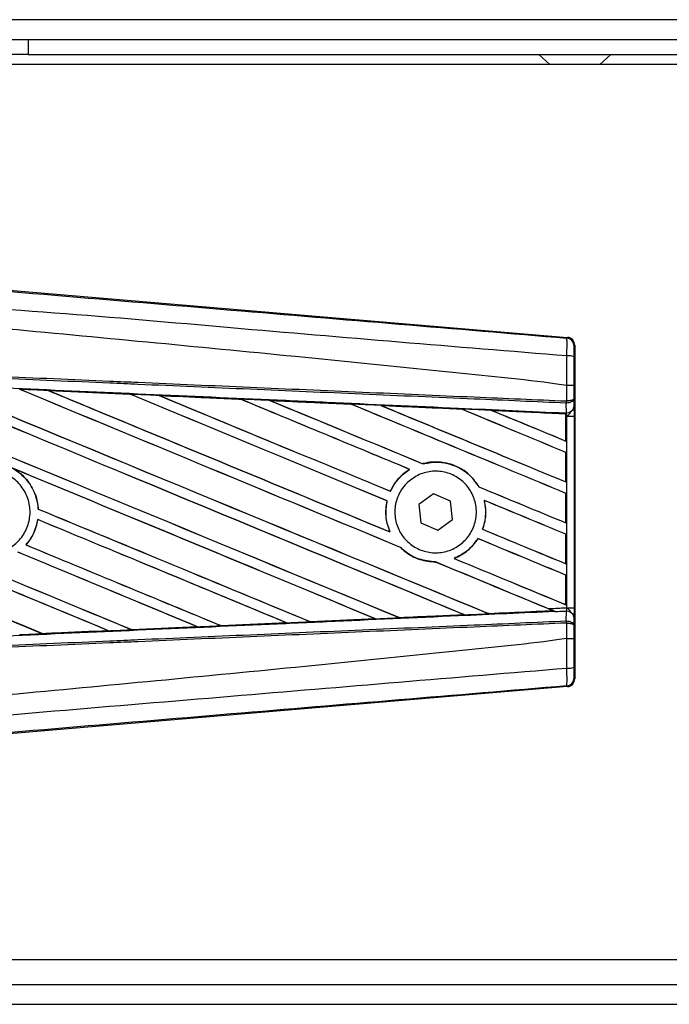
# Model space of a CAD drawing. Header units: millimetres. Extents: x 0 to 420, y 0 to 297.
# Tile 5 of 22: x 62.83 to 67.47, y 220.17 to 227.18. Entities that reach past the tile are written whole.
import ezdxf

# ---------------------------------------------------------------- set-up
doc = ezdxf.new("R2010")
doc.units = ezdxf.units.MM

msp = doc.modelspace()

# ---------------------------------------------------------------- linework, layer by layer
at = {"color": 7, "linetype": 'Continuous', "lineweight": 25}
for p, q in [((216.38975, 227.18436), (60.41313, 227.18436)), ((62.54009, 227.04257), (62.89458, 227.04257)), ((62.89458, 227.04257), (62.89458, 226.93622)), ((62.89458, 227.04257), (212.42421, 227.04257)), ((62.89458, 226.93622), (62.54009, 226.93622)), ((62.89458, 226.93622), (212.40394, 226.93622)), ((66.53797, 226.93622), (66.61675, 226.86532)), ((66.97124, 226.86532), (67.05002, 226.93622)), ((78.49224, 226.86532), (60.41313, 226.86532)), ((62.53632, 225.27431), (66.74173, 224.91971)), ((66.73619, 224.91462), (66.74173, 224.91971)), ((66.79368, 224.86319), (66.78814, 224.8581)), ((66.79368, 224.86319), (66.79368, 222.48659)), ((63.03894, 224.54056), (63.62124, 224.51472)), ((63.03922, 224.54046), (63.03894, 224.54056)), ((63.03922, 224.54046), (63.04169, 224.53976)), ((66.73636, 224.57559), (66.7364, 224.57559)), ((66.73636, 224.46631), (66.73636, 224.57559)), ((66.78732, 224.57546), (66.78732, 224.48098)), ((63.62124, 224.51472), (63.62157, 224.51456)), ((63.62229, 224.51395), (63.62157, 224.51456)), ((63.82895, 224.50532), (63.82844, 224.5055)), ((63.82895, 224.50532), (63.83137, 224.50463)), ((64.40952, 224.47936), (63.82895, 224.50532)), ((64.4089, 224.47965), (64.40952, 224.47936)), ((64.41023, 224.47876), (64.40952, 224.47936)), ((64.61944, 224.46995), (64.61855, 224.47029)), ((64.61944, 224.46995), (64.6218, 224.46928)), ((66.73412, 224.46631), (66.73636, 224.46631)), ((66.78732, 224.48098), (66.78783, 224.42317)), ((65.19839, 224.44339), (65.1977, 224.44397)), ((65.41071, 224.43437), (65.41299, 224.43372)), ((65.98677, 224.40782), (65.98611, 224.40838)), ((66.20274, 224.39857), (66.20494, 224.39795)), ((66.73029, 224.37462), (66.20274, 224.39857)), ((66.73283, 224.45124), (66.73641, 224.45131)), ((66.73343, 224.38297), (66.73283, 224.45124)), ((66.73004, 224.37412), (66.73029, 224.37462)), ((66.73004, 224.37412), (66.73004, 224.18093)), ((66.73035, 224.37575), (66.73029, 224.37462)), ((66.73035, 224.35788), (66.73035, 224.37575)), ((66.73035, 224.18046), (66.73035, 224.35788)), ((66.73711, 224.35759), (66.73035, 224.35788)), ((66.73042, 224.38087), (66.73044, 224.3831)), ((66.73044, 224.3831), (66.73343, 224.38297)), ((66.73711, 222.9922), (66.73711, 224.35759)), ((66.73711, 224.35759), (66.78807, 224.35759)), ((66.78807, 224.35759), (66.78807, 222.9922)), ((66.73004, 224.18093), (66.73035, 224.18046)), ((66.73035, 224.09948), (66.73004, 224.09927)), ((66.73004, 224.09927), (66.73004, 223.88932)), ((66.73035, 223.88885), (66.73035, 224.09948)), ((65.61537, 223.97874), (65.6164, 223.97865)), ((65.71034, 224.01884), (65.70989, 224.01936)), ((66.1104, 223.8538), (66.10971, 223.85375)), ((66.73004, 223.88932), (66.73035, 223.88885)), ((65.47834, 223.82314), (65.4779, 223.82366)), ((65.7869, 223.80507), (65.68142, 223.72741)), ((65.9069, 223.75255), (65.7869, 223.80507)), ((66.73035, 223.80787), (66.73004, 223.80766)), ((66.73004, 223.80766), (66.73004, 223.5977)), ((66.73035, 223.59724), (66.73035, 223.80787)), ((62.96744, 223.69565), (62.96682, 223.69557)), ((65.45426, 223.75399), (65.45491, 223.75405)), ((65.68142, 223.72741), (65.69593, 223.59723)), ((65.92141, 223.62237), (65.9069, 223.75255)), ((66.14808, 223.75798), (66.14888, 223.75731)), ((62.96333, 223.62106), (62.96387, 223.6205)), ((65.69593, 223.59723), (65.81593, 223.54471)), ((65.81593, 223.54471), (65.92141, 223.62237)), ((66.73004, 223.5977), (66.73035, 223.59724)), ((65.47565, 223.53264), (65.47465, 223.53339)), ((66.10306, 223.48505), (66.10347, 223.48454)), ((66.13647, 223.55141), (66.13579, 223.55136)), ((66.73035, 223.51626), (66.73004, 223.51605)), ((66.73004, 223.51605), (66.73004, 223.30609)), ((66.73035, 223.30563), (66.73035, 223.51626)), ((62.88001, 223.44022), (62.8792, 223.44022)), ((65.54989, 223.42269), (65.55081, 223.42264)), ((65.93377, 223.34359), (65.93253, 223.34376)), ((65.80066, 223.31895), (65.80135, 223.31833)), ((66.73004, 223.30609), (66.73035, 223.30563)), ((66.73035, 223.22465), (66.73004, 223.22444)), ((66.73004, 223.22444), (66.73004, 223.01448)), ((66.73035, 223.01402), (66.73035, 223.22465)), ((66.73004, 223.01448), (66.73035, 223.01402)), ((66.73711, 222.9922), (66.78807, 222.9922)), ((65.54352, 222.9214), (65.54298, 222.92192)), ((66.00371, 222.94273), (66.00549, 222.94228)), ((66.17941, 222.95015), (66.17889, 222.95066)), ((66.17941, 222.95015), (66.63876, 222.971)), ((66.63705, 222.97143), (66.63876, 222.971)), ((66.65722, 222.96349), (66.65264, 222.96538)), ((66.73283, 222.89854), (66.73343, 222.96682)), ((66.78783, 222.92661), (66.78732, 222.8688)), ((63.63514, 222.83582), (64.10328, 222.85672)), ((64.10378, 222.85654), (63.63541, 222.83569)), ((64.10136, 222.85721), (64.10328, 222.85672)), ((64.10328, 222.85672), (64.10378, 222.85654)), ((64.27139, 222.86424), (64.27082, 222.86478)), ((64.27184, 222.86402), (64.27139, 222.86424)), ((64.73852, 222.88485), (64.27184, 222.86402)), ((64.73586, 222.88561), (64.73775, 222.88514)), ((64.73775, 222.88514), (64.73852, 222.88485)), ((64.90752, 222.89276), (64.90696, 222.89329)), ((64.90824, 222.89243), (64.90752, 222.89276)), ((65.37299, 222.91321), (64.90824, 222.89243)), ((65.36998, 222.91412), (65.37182, 222.91366)), ((66.73283, 222.89854), (66.73641, 222.89847)), ((66.73636, 222.88347), (66.73412, 222.88347)), ((66.73636, 222.77419), (66.73636, 222.88347)), ((66.78732, 222.8688), (66.78732, 222.77432)), ((62.99878, 222.80753), (62.99818, 222.80809)), ((62.99878, 222.80753), (63.46842, 222.8284)), ((62.99893, 222.80745), (62.99878, 222.80753)), ((63.46646, 222.8289), (63.46842, 222.8284)), ((63.46842, 222.8284), (63.46873, 222.82829)), ((63.63514, 222.83582), (63.63456, 222.83638)), ((63.63541, 222.83569), (63.63514, 222.83582)), ((66.7364, 222.77419), (66.73636, 222.77419)), ((66.74173, 222.43007), (66.73619, 222.43516)), ((66.78814, 222.49168), (66.79368, 222.48659)), ((66.74173, 222.43007), (62.53632, 222.07547)), ((60.41313, 220.48446), (78.49224, 220.48446)), ((60.41313, 220.30721), (136.69988, 220.30721)), ((60.41313, 220.16542), (136.69988, 220.16542))]:
    msp.add_line(p, q, dxfattribs=at)
for centre, radius, start, end in [((66.73142, 224.8581), 0.05672, 0.004605, 85.17567), ((66.74816, 224.65592), 0.13186, 72.682423, 94.906811), ((66.57584, 224.47224), 0.15839, 352.381461, 357.856759), ((66.57943, 224.45824), 0.15713, 357.472223, 2.944029), ((66.73853, 224.43298), 0.05027, 264.186936, 348.746154), ((66.73853, 222.9168), 0.05027, 11.253846, 95.813064), ((66.57584, 222.87755), 0.15839, 2.143241, 7.618539), ((66.57943, 222.89154), 0.15713, 357.055971, 2.527777), ((66.74816, 222.69386), 0.13186, 265.093189, 287.317577), ((66.73142, 222.49169), 0.05672, 274.82433, 359.995395)]:
    msp.add_arc(centre, radius, start, end, dxfattribs=at)
for centre, major_axis, ratio, start_param, end_param in [((66.73696, 224.86319), (0.04176, 0.03839), 0.9999298, 5.5398822, 7.0264884), ((60.56122, 225.55763), (60.81632, -25.19287), 0.0080625, 4.73054, 4.7977625), ((60.56122, 225.55763), (60.78088, -25.17818), 0.0080625, 4.7305916, 4.797783), ((60.56122, 224.62525), (60.81632, -25.19287), 0.0080625, 1.4844685, 1.5497155), ((60.56122, 224.62525), (60.78088, -25.17818), 0.0080625, 1.4844738, 1.5496877), ((60.56122, 225.84924), (60.81632, -25.19287), 0.0080625, 4.7435023, 4.8082676), ((60.56122, 225.84924), (60.78088, -25.17818), 0.0080625, 4.7435622, 4.8082852), ((60.56122, 224.91687), (60.81632, -25.19287), 0.0080625, 1.4920007, 1.5367618), ((60.56122, 224.91687), (60.78088, -25.17818), 0.0080625, 1.491968, 1.5367252), ((60.56122, 226.14086), (60.81632, -25.19287), 0.0080625, 4.7564808, 4.7966243), ((60.56122, 226.14086), (60.78088, -25.17818), 0.0080625, 4.7565498, 4.7966551), ((60.56122, 223.58699), (60.7812, -2.65457), 0.0174384, 1.5211746, 1.5307369), ((60.56122, 225.20848), (60.81632, -25.19287), 0.0080625, 1.4935829, 1.5237995), ((60.56122, 225.20848), (60.78088, -25.17818), 0.0080625, 1.4935466, 1.5237528), ((60.56122, 226.43247), (60.81632, -25.19287), 0.0080625, 4.7694771, 4.7966686), ((60.56122, 226.43247), (60.78088, -25.17818), 0.0080625, 4.7695567, 4.7967086), ((60.56122, 223.58699), (60.7812, -2.65457), 0.0174384, 1.50819, 1.5177301), ((60.56122, 225.50009), (60.81632, -25.19287), 0.0080625, 1.4909186, 1.510827), ((60.56122, 225.50009), (60.78088, -25.17818), 0.0080625, 1.490887, 1.5107682), ((60.56122, 226.72408), (60.81632, -25.19287), 0.0080625, 4.7824925, 4.8004965), ((60.56122, 226.72408), (60.78088, -25.17818), 0.0080625, 4.7825851, 4.8005386), ((60.56122, 223.58699), (60.7812, -2.65457), 0.0174384, 1.495191, 1.5047017), ((60.56122, 225.7917), (60.81632, -25.19287), 0.0080625, 1.4725233, 1.4978432), ((60.56122, 225.7917), (60.78088, -25.17818), 0.0080625, 1.472469, 1.4977693), ((60.56122, 227.01569), (60.81632, -25.19287), 0.0080625, 4.7955283, 4.8173417), ((60.56122, 227.01569), (60.78088, -25.17818), 0.0080625, 4.7956373, 4.817396), ((60.56122, 223.58699), (60.7812, -2.65457), 0.0174384, 1.4821755, 1.4916495), ((60.56122, 226.08331), (60.81632, -25.19287), 0.0080625, 1.4725233, 1.4848473), ((60.56122, 226.08331), (60.78088, -25.17818), 0.0080625, 1.472469, 1.4847537), ((60.56122, 227.3073), (60.81632, -25.19287), 0.0080625, 4.8085854, 4.8173417), ((60.56122, 227.3073), (60.78088, -25.17818), 0.0080625, 4.8087157, 4.817396), ((60.56122, 223.58699), (60.7812, -2.65457), 0.0174384, 1.4698908, 1.478571), ((60.56122, 224.6828), (60.78088, -25.17818), 0.0080625, 4.7157288, 4.7663143), ((60.56122, 224.6828), (60.81632, -25.19287), 0.0080625, 4.7157288, 4.7662988), ((60.56122, 224.33364), (60.81632, -25.19287), 0.0080625, 1.4949342, 1.5376601), ((60.56122, 224.33364), (60.78088, -25.17818), 0.0080625, 1.4949375, 1.5375119), ((60.56122, 223.45881), (60.81632, -25.19287), 0.0080625, 1.5263102, 1.5671512), ((60.56122, 223.45881), (60.78088, -25.17818), 0.0080625, 1.5263198, 1.5671374), ((60.56122, 226.72408), (60.81632, -25.19287), 0.0080625, 4.8070888, 4.8173417), ((60.56122, 226.72408), (60.78088, -25.17818), 0.0080625, 4.8071536, 4.817396), ((60.56122, 225.26602), (60.81632, -25.19287), 0.0080625, 4.7552941, 4.7872672), ((60.56122, 225.26602), (60.78088, -25.17818), 0.0080625, 4.7553273, 4.7872878), ((60.56122, 225.50009), (60.81632, -25.19287), 0.0080625, 1.4725233, 1.4821426), ((60.56122, 225.50009), (60.78088, -25.17818), 0.0080625, 1.472469, 1.4820756), ((60.56122, 224.39118), (60.81632, -25.19287), 0.0080625, 4.7227138, 4.7558224), ((60.56122, 224.39118), (60.78088, -25.17818), 0.0080625, 4.7227276, 4.7558335), ((60.56122, 224.04203), (60.81632, -25.19287), 0.0080625, 1.5053953, 1.5346283), ((60.56122, 224.04203), (60.78088, -25.17818), 0.0080625, 1.505399, 1.5345964), ((60.56122, 225.20848), (60.81632, -25.19287), 0.0080625, 1.4725233, 1.482886), ((60.56122, 225.20848), (60.78088, -25.17818), 0.0080625, 1.472469, 1.4828257), ((60.56122, 226.43247), (60.81632, -25.19287), 0.0080625, 4.8075194, 4.8173417), ((60.56122, 226.43247), (60.78088, -25.17818), 0.0080625, 4.8075844, 4.817396), ((60.56122, 224.97441), (60.81632, -25.19287), 0.0080625, 4.7538521, 4.7767798), ((60.56122, 224.97441), (60.78088, -25.17818), 0.0080625, 4.7538879, 4.7767986), ((60.56122, 223.75042), (60.81632, -25.19287), 0.0080625, 1.5158534, 1.5369497), ((60.56122, 223.75042), (60.78088, -25.17818), 0.0080625, 1.5158593, 1.5369218), ((60.56122, 226.14086), (60.81632, -25.19287), 0.0080625, 4.8041637, 4.8173417), ((60.56122, 226.14086), (60.78088, -25.17818), 0.0080625, 4.8042359, 4.817396), ((60.56122, 224.91687), (60.81632, -25.19287), 0.0080625, 1.4746438, 1.4878779), ((60.56122, 224.91687), (60.78088, -25.17818), 0.0080625, 1.4740067, 1.4878161), ((60.56122, 223.76279), (60.7812, 2.65457), 0.0174384, 4.7936815, 4.8012897), ((60.56122, 223.76279), (60.7812, 2.65457), 0.0174384, 4.8041838, 4.8117568), ((60.56122, 224.91687), (60.81632, -25.19287), 0.0080625, 1.4739962, 1.4746438), ((60.56122, 223.76279), (60.7812, 2.65457), 0.0174384, 4.7622128, 4.7699042), ((60.56122, 223.76279), (60.7812, 2.65457), 0.0174384, 4.7726972, 4.7803646), ((60.56122, 223.76279), (60.7812, 2.65457), 0.0174384, 4.7831864, 4.790826), ((60.56122, 223.76279), (60.7812, 2.65457), 0.0174384, 4.7517321, 4.7594438), ((66.73696, 222.48659), (0.04176, -0.03839), 0.9999298, 5.5398822, 7.0264884)]:
    msp.add_ellipse(centre, major_axis=major_axis, ratio=ratio, start_param=start_param, end_param=end_param, dxfattribs=at)
for points, knots in [([(60.57284, 225.43155), (60.99186, 225.39624), (61.82992, 225.32562), (63.08662, 225.22002), (64.72365, 225.08271), (65.9387, 224.98122), (66.73619, 224.91462)], [0, 0, 0, 0, 0.2036202, 0.4072406, 0.6109477, 1, 1, 1, 1]), ([(66.73688, 224.7873), (65.9385, 224.85255), (64.72166, 224.952), (63.08199, 225.10001), (61.82188, 225.1728), (60.98313, 225.32636), (60.56225, 225.30518), (60.56225, 225.30518)], [0, 0, 0, 0, 0.3887669, 0.5925279, 0.7962893, 0.9999993, 1, 1, 1, 1]), ([(66.73636, 224.57559), (66.71254, 224.57942), (66.56555, 224.60301), (65.92066, 224.66866), (64.59564, 224.80548), (62.68394, 224.98553), (61.26908, 225.11639), (60.56122, 225.18186)], [0, 0, 0, 0, 0.0117013, 0.0722088, 0.3141935, 0.6568871, 1, 1, 1, 1]), ([(66.73688, 224.7873), (66.73729, 224.80288), (66.7381, 224.83406), (66.73841, 224.87362), (66.73799, 224.9019), (66.7371, 224.91332), (66.73638, 224.91435), (66.73619, 224.91462)], [0, 0, 0, 0, 0.2296881, 0.4595969, 0.6887793, 0.9180889, 1, 1, 1, 1]), ([(66.78814, 224.8581), (66.78811, 224.85795), (66.788, 224.85738), (66.78781, 224.8506), (66.78761, 224.83366), (66.78746, 224.80991), (66.78743, 224.79117), (66.78741, 224.78181)], [0, 0, 0, 0, 0.0821077, 0.3116546, 0.5407071, 0.7703697, 1, 1, 1, 1]), ([(66.7364, 224.57559), (66.73644, 224.59424), (66.73658, 224.66493), (66.73676, 224.73541), (66.73688, 224.7873)], [0, 0, 0, 0, 0.26388418, 1, 1, 1, 1]), ([(66.78741, 224.78181), (66.78738, 224.7312), (66.78733, 224.6625), (66.78732, 224.59361), (66.78732, 224.57546)], [0, 0, 0, 0, 0.7365741, 1, 1, 1, 1]), ([(66.73283, 224.45124), (66.51382, 224.46079), (66.02911, 224.48193), (65.27744, 224.51472), (64.47801, 224.54958), (63.8778, 224.57576), (63.27756, 224.60194), (62.67732, 224.62812), (61.70513, 224.67052), (60.99954, 224.7013), (60.56095, 224.72043)], [0, 0, 0, 0, 0.1067875, 0.2363437, 0.3660007, 0.4956801, 0.5280685, 0.6576247, 0.7871808, 1, 1, 1, 1]), ([(60.56161, 224.73547), (61.00024, 224.71634), (61.7059, 224.68557), (62.6782, 224.64318), (63.27849, 224.617), (63.8788, 224.59082), (64.47907, 224.56465), (65.27858, 224.52978), (66.03032, 224.497), (66.51508, 224.47586), (66.73412, 224.46631)], [0, 0, 0, 0, 0.2128192, 0.3423754, 0.4719316, 0.50432, 0.6339994, 0.7636564, 0.8932125, 1, 1, 1, 1]), ([(60.55813, 224.6559), (60.63659, 224.65248), (61.02887, 224.63534), (61.73497, 224.60437), (62.67612, 224.56283), (63.61673, 224.52105), (64.39994, 224.48605), (65.18249, 224.45092), (65.90745, 224.41823), (66.47506, 224.39246), (66.73042, 224.38087)], [0, 0, 0, 0, 0.0380636, 0.1903223, 0.342581, 0.4948397, 0.6470984, 0.723226, 0.8754847, 1, 1, 1, 1]), ([(63.03894, 224.54056), (63.02834, 224.54103), (62.97533, 224.54338), (62.90691, 224.54641), (62.84909, 224.54897), (62.83368, 224.54965)], [0, 0, 0, 0, 0.1549567, 0.7747838, 1, 1, 1, 1]), ([(63.62157, 224.51456), (63.61957, 224.51465), (63.4255, 224.5233), (63.23136, 224.53192), (63.03922, 224.54046)], [0, 0, 0, 0, 0.0102907, 1, 1, 1, 1]), ([(66.78732, 224.57546), (66.78724, 224.57546), (66.7869, 224.57548), (66.78253, 224.57552), (66.77114, 224.57555), (66.75524, 224.57558), (66.74268, 224.57558), (66.7364, 224.57559)], [0, 0, 0, 0, 0.0716067, 0.3068114, 0.5378745, 0.7689372, 1, 1, 1, 1]), ([(63.82844, 224.5055), (63.81784, 224.50597), (63.76485, 224.50833), (63.69578, 224.5114), (63.63731, 224.514), (63.62124, 224.51472)], [0, 0, 0, 0, 0.1534731, 0.767366, 1, 1, 1, 1]), ([(63.82844, 224.5055), (63.94308, 224.5004), (64.10243, 224.49331), (64.29589, 224.48469), (64.37474, 224.48117), (64.4089, 224.47965)], [0, 0, 0, 0, 0.5923667, 0.823393, 1, 1, 1, 1]), ([(64.61855, 224.47029), (64.60796, 224.47076), (64.55499, 224.47313), (64.4851, 224.47625), (64.42581, 224.47889), (64.4089, 224.47965)], [0, 0, 0, 0, 0.1516201, 0.7581009, 1, 1, 1, 1]), ([(64.61855, 224.47029), (64.6591, 224.46848), (64.75165, 224.46435), (64.89822, 224.4578), (65.05036, 224.451), (65.15049, 224.44652), (65.1966, 224.44446)], [0, 0, 0, 0, 0.2103832, 0.4801439, 0.7606264, 1, 1, 1, 1]), ([(65.1977, 224.44397), (65.13999, 224.44657), (64.9473, 224.45524), (64.7545, 224.46389), (64.61944, 224.46995)], [0, 0, 0, 0, 0.2994906, 1, 1, 1, 1]), ([(66.78732, 224.48098), (66.78732, 224.48094), (66.78728, 224.48011), (66.78636, 224.47764), (66.78108, 224.47379), (66.7695, 224.47001), (66.75425, 224.46728), (66.74235, 224.46664), (66.73636, 224.46631)], [0, 0, 0, 0, 0.0053156, 0.1176999, 0.3508535, 0.5700679, 0.7835799, 1, 1, 1, 1]), ([(66.78732, 224.48098), (66.78732, 224.48091), (66.78729, 224.47923), (66.78637, 224.47423), (66.7811, 224.46643), (66.76954, 224.45879), (66.7543, 224.45326), (66.7424, 224.45197), (66.73641, 224.45131)], [0, 0, 0, 0, 0.0053156, 0.1176999, 0.3508535, 0.5700679, 0.7835799, 1, 1, 1, 1]), ([(65.40921, 224.43495), (65.39862, 224.43542), (65.34568, 224.43779), (65.27481, 224.44096), (65.21453, 224.44366), (65.1966, 224.44446)], [0, 0, 0, 0, 0.14942534, 0.747127, 1, 1, 1, 1]), ([(65.1966, 224.44446), (65.197, 224.44429), (65.19758, 224.44404), (65.19767, 224.44398), (65.1977, 224.44397)], [0, 0, 0, 0, 0.6976298, 1, 1, 1, 1]), ([(65.40921, 224.43495), (65.4679, 224.43232), (65.59016, 224.42685), (65.77875, 224.4184), (65.91173, 224.41245), (65.98117, 224.40933), (65.98426, 224.4092)], [0, 0, 0, 0, 0.3060679, 0.6376123, 0.9838287, 1, 1, 1, 1]), ([(65.41071, 224.43437), (65.41051, 224.43444), (65.41023, 224.43454), (65.40946, 224.43485), (65.40921, 224.43495)], [0, 0, 0, 0, 0.6753525, 1, 1, 1, 1]), ([(65.98611, 224.40838), (65.97826, 224.40874), (65.78654, 224.41741), (65.59469, 224.42607), (65.41071, 224.43437)], [0, 0, 0, 0, 0.040966, 1, 1, 1, 1]), ([(66.20034, 224.39951), (66.18976, 224.39999), (66.13686, 224.40236), (66.06483, 224.40559), (66.00338, 224.40834), (65.98426, 224.4092)], [0, 0, 0, 0, 0.1469211, 0.7346058, 1, 1, 1, 1]), ([(65.98426, 224.4092), (65.98482, 224.40896), (65.9858, 224.40854), (65.98602, 224.40843), (65.98611, 224.40838)], [0, 0, 0, 0, 0.5692261, 1, 1, 1, 1]), ([(66.20034, 224.39951), (66.26722, 224.39651), (66.41034, 224.3901), (66.587, 224.38218), (66.69677, 224.37726), (66.73035, 224.37575)], [0, 0, 0, 0, 0.3784171, 0.8098591, 1, 1, 1, 1]), ([(66.20274, 224.39857), (66.20251, 224.39866), (66.20209, 224.39881), (66.20088, 224.3993), (66.20034, 224.39951)], [0, 0, 0, 0, 0.5548092, 1, 1, 1, 1]), ([(66.78783, 224.42317), (66.7879, 224.41367), (66.78802, 224.39598), (66.78807, 224.37149), (66.78807, 224.35934), (66.78807, 224.35759)], [0, 0, 0, 0, 0.4975078, 0.9271867, 1, 1, 1, 1]), ([(66.73035, 224.35788), (66.73035, 224.36254), (66.73036, 224.37118), (66.73041, 224.37924), (66.73044, 224.38259), (66.73044, 224.3831)], [0, 0, 0, 0, 0.4979723, 0.9247743, 1, 1, 1, 1]), ([(66.73042, 224.38087), (66.73041, 224.37936), (66.73038, 224.37724), (66.73036, 224.37609), (66.73035, 224.37575)], [0, 0, 0, 0, 0.7081808, 1, 1, 1, 1]), ([(66.73711, 224.35759), (66.73706, 224.35826), (66.73672, 224.36298), (66.73568, 224.3725), (66.73422, 224.3793), (66.73343, 224.38297)], [0, 0, 0, 0, 0.07186819, 0.49878626, 1, 1, 1, 1]), ([(66.73711, 224.35759), (66.73722, 224.35767), (66.74141, 224.36101), (66.75187, 224.36946), (66.76084, 224.37929), (66.76628, 224.38524)], [0, 0, 0, 0, 0.0099417, 0.4001815, 1, 1, 1, 1]), ([(62.77909, 223.98906), (62.79988, 223.97626), (62.85476, 223.94249), (62.92265, 223.86038), (62.9594, 223.76882), (62.96513, 223.71232), (62.96682, 223.69557)], [0, 0, 0, 0, 0.2012869, 0.5312186, 0.8609815, 1, 1, 1, 1]), ([(62.96744, 223.69565), (62.96686, 223.70312), (62.96316, 223.75039), (62.93697, 223.83545), (62.8718, 223.92848), (62.81264, 223.96818), (62.78679, 223.98553)], [0, 0, 0, 0, 0.0633447, 0.4007335, 0.7381907, 1, 1, 1, 1]), ([(65.61537, 223.97874), (65.61202, 223.97664), (65.58729, 223.96108), (65.53379, 223.91668), (65.49527, 223.86129), (65.47823, 223.82439), (65.4779, 223.82366)], [0, 0, 0, 0, 0.05665864, 0.41860581, 0.98857398, 1, 1, 1, 1]), ([(65.47834, 223.82314), (65.49811, 223.85801), (65.53323, 223.91997), (65.5911, 223.9608), (65.6164, 223.97865)], [0, 0, 0, 0, 0.56283687, 1, 1, 1, 1]), ([(66.1104, 223.8538), (66.09151, 223.88099), (66.04974, 223.94112), (65.95319, 224.00491), (65.83594, 224.03677), (65.75232, 224.03046), (65.71173, 224.01985), (65.70989, 224.01936)], [0, 0, 0, 0, 0.21249051, 0.46995687, 0.72845963, 0.98766436, 1, 1, 1, 1]), ([(65.71034, 224.01884), (65.75005, 224.02535), (65.82963, 224.03841), (65.94813, 224.00614), (66.04689, 223.94342), (66.08988, 223.88205), (66.10971, 223.85375)], [0, 0, 0, 0, 0.2586156, 0.5182547, 0.7778659, 1, 1, 1, 1]), ([(62.40131, 223.88652), (62.42743, 223.90774), (62.47967, 223.95019), (62.57914, 223.97641), (62.68049, 223.97034), (62.77446, 223.93048), (62.84985, 223.86189), (62.89828, 223.77218), (62.91427, 223.67155), (62.89607, 223.57134), (62.84575, 223.4828), (62.76897, 223.41588), (62.67434, 223.37812), (62.5725, 223.37382), (62.47496, 223.40349), (62.39275, 223.4638), (62.33518, 223.54789), (62.30862, 223.64637), (62.31645, 223.74766), (62.35127, 223.83036), (62.38741, 223.87092), (62.40131, 223.88652)], [0, 0, 0, 0, 0.0537008, 0.107401, 0.161118, 0.214849, 0.268575, 0.3222758, 0.3759418, 0.429583, 0.4832243, 0.5368906, 0.5905915, 0.6443177, 0.6980486, 0.7517655, 0.8054595, 0.8591318, 0.9127903, 0.9664454, 1, 1, 1, 1]), ([(65.59386, 223.87906), (65.61917, 223.90012), (65.66977, 223.94226), (65.76672, 223.969), (65.86594, 223.96418), (65.95837, 223.92609), (66.03282, 223.85959), (66.08093, 223.77224), (66.09734, 223.67414), (66.08046, 223.57635), (66.03232, 223.48969), (65.95824, 223.42369), (65.86633, 223.38578), (65.76679, 223.38044), (65.67097, 223.40848), (65.58988, 223.46678), (65.53285, 223.54857), (65.50611, 223.64454), (65.51289, 223.74337), (65.546, 223.82407), (65.5806, 223.86382), (65.59386, 223.87906)], [0, 0, 0, 0, 0.053804, 0.1076031, 0.1615183, 0.2155014, 0.269422, 0.323168, 0.3767051, 0.4301008, 0.4834934, 0.5370217, 0.5907565, 0.6446694, 0.6986525, 0.7525749, 0.8063418, 0.8599294, 0.9133852, 0.9668046, 1, 1, 1, 1]), ([(65.45426, 223.75399), (65.45156, 223.73956), (65.44155, 223.68602), (65.44659, 223.60897), (65.46755, 223.55251), (65.47465, 223.53339)], [0, 0, 0, 0, 0.1960692, 0.727723, 1, 1, 1, 1]), ([(65.47565, 223.53264), (65.46295, 223.57025), (65.43853, 223.64252), (65.4496, 223.7179), (65.45491, 223.75405)], [0, 0, 0, 0, 0.520389, 1, 1, 1, 1]), ([(66.14808, 223.75798), (66.15403, 223.71869), (66.16464, 223.64867), (66.14459, 223.58104), (66.13579, 223.55136)], [0, 0, 0, 0, 0.5610233, 1, 1, 1, 1]), ([(66.13647, 223.55141), (66.14182, 223.56825), (66.15925, 223.62303), (66.16164, 223.69467), (66.15129, 223.74549), (66.14888, 223.75731)], [0, 0, 0, 0, 0.2539841, 0.8264322, 1, 1, 1, 1]), ([(62.96333, 223.62106), (62.95389, 223.58207), (62.93784, 223.51582), (62.89629, 223.46226), (62.8792, 223.44022)], [0, 0, 0, 0, 0.5886716, 1, 1, 1, 1]), ([(62.88001, 223.44022), (62.89211, 223.45555), (62.92897, 223.50228), (62.95439, 223.56642), (62.96258, 223.61313), (62.96387, 223.6205)], [0, 0, 0, 0, 0.2914904, 0.8881008, 1, 1, 1, 1]), ([(66.10306, 223.48505), (66.07871, 223.45298), (66.03274, 223.39241), (65.96459, 223.35933), (65.93253, 223.34376)], [0, 0, 0, 0, 0.52954166, 1, 1, 1, 1]), ([(65.93377, 223.34359), (65.96727, 223.36012), (66.03498, 223.39355), (66.08048, 223.454), (66.10347, 223.48454)], [0, 0, 0, 0, 0.4947316, 1, 1, 1, 1]), ([(65.54989, 223.42269), (65.56061, 223.41278), (65.60061, 223.37583), (65.68469, 223.32965), (65.76297, 223.32205), (65.80135, 223.31833)], [0, 0, 0, 0, 0.1573825, 0.5868292, 1, 1, 1, 1]), ([(65.80066, 223.31895), (65.76084, 223.32303), (65.68097, 223.3312), (65.59824, 223.37851), (65.55989, 223.4142), (65.55081, 223.42264)], [0, 0, 0, 0, 0.431457, 0.865462, 1, 1, 1, 1]), ([(66.60204, 222.9863), (66.63926, 222.98793), (66.68428, 222.98989), (66.7293, 222.99186), (66.73711, 222.9922)], [0, 0, 0, 0, 0.8265638, 1, 1, 1, 1]), ([(66.73343, 222.96682), (66.73356, 222.96733), (66.73438, 222.9707), (66.73574, 222.97814), (66.73672, 222.98677), (66.73706, 222.99145), (66.73711, 222.9922)], [0, 0, 0, 0, 0.0771068, 0.5053181, 0.9215233, 1, 1, 1, 1]), ([(66.76628, 222.96454), (66.76084, 222.97049), (66.75187, 222.98033), (66.74141, 222.98877), (66.73722, 222.99211), (66.73711, 222.9922)], [0, 0, 0, 0, 0.5998185, 0.9900583, 1, 1, 1, 1]), ([(66.78807, 222.9922), (66.78806, 222.98009), (66.78803, 222.95763), (66.78791, 222.93666), (66.78784, 222.92794), (66.78783, 222.92661)], [0, 0, 0, 0, 0.4977123, 0.9237782, 1, 1, 1, 1]), ([(66.65264, 222.96538), (66.42319, 222.95497), (65.88147, 222.93038), (65.18249, 222.89886), (64.39994, 222.86373), (63.61673, 222.82873), (62.67612, 222.78695), (61.73497, 222.74541), (61.02887, 222.71444), (60.63659, 222.6973), (60.55813, 222.69388)], [0, 0, 0, 0, 0.11330093, 0.26751, 0.34461273, 0.49882179, 0.65303083, 0.80723985, 0.96144886, 1, 1, 1, 1]), ([(65.54352, 222.9214), (65.68322, 222.92771), (65.83724, 222.93466), (65.99118, 222.94163), (66.00549, 222.94228)], [0, 0, 0, 0, 0.9070225, 1, 1, 1, 1]), ([(66.00721, 222.94161), (65.93796, 222.93851), (65.78381, 222.9316), (65.62959, 222.9247), (65.54464, 222.9209)], [0, 0, 0, 0, 0.4492129, 1, 1, 1, 1]), ([(66.00549, 222.94228), (66.00566, 222.94222), (66.00594, 222.94212), (66.00686, 222.94175), (66.00721, 222.94161)], [0, 0, 0, 0, 0.615701, 1, 1, 1, 1]), ([(66.00721, 222.94161), (66.01779, 222.94209), (66.0707, 222.94446), (66.12866, 222.94706), (66.17604, 222.94918), (66.18109, 222.94941)], [0, 0, 0, 0, 0.1825482, 0.9127414, 1, 1, 1, 1]), ([(66.18109, 222.94941), (66.18056, 222.94964), (66.17965, 222.95003), (66.17948, 222.95012), (66.17941, 222.95015)], [0, 0, 0, 0, 0.5769873, 1, 1, 1, 1]), ([(66.64123, 222.97004), (66.58634, 222.96758), (66.43301, 222.9607), (66.27959, 222.95382), (66.18109, 222.94941)], [0, 0, 0, 0, 0.3579755, 1, 1, 1, 1]), ([(66.65722, 222.96349), (66.64514, 222.96847), (66.62686, 222.976), (66.60833, 222.9837), (66.60204, 222.9863)], [0, 0, 0, 0, 0.6608732, 1, 1, 1, 1]), ([(66.63876, 222.971), (66.63895, 222.97093), (66.63931, 222.9708), (66.6406, 222.97029), (66.64123, 222.97004)], [0, 0, 0, 0, 0.51745328, 1, 1, 1, 1]), ([(66.64123, 222.97004), (66.64316, 222.96925), (66.64657, 222.96787), (66.65081, 222.96613), (66.65264, 222.96538)], [0, 0, 0, 0, 0.5670555, 1, 1, 1, 1]), ([(66.73343, 222.96682), (66.72757, 222.96656), (66.70216, 222.96545), (66.67676, 222.96435), (66.65722, 222.96349)], [0, 0, 0, 0, 0.231001, 1, 1, 1, 1]), ([(60.56095, 222.62935), (60.99954, 222.64848), (61.70513, 222.67926), (62.67732, 222.72166), (63.27756, 222.74784), (63.8778, 222.77402), (64.47801, 222.8002), (65.27744, 222.83507), (66.02911, 222.86785), (66.51382, 222.88899), (66.73283, 222.89854)], [0, 0, 0, 0, 0.2128192, 0.3423754, 0.4719315, 0.5043199, 0.6339993, 0.7636563, 0.8932125, 1, 1, 1, 1]), ([(66.73412, 222.88347), (66.51508, 222.87392), (66.03032, 222.85278), (65.27858, 222.82), (64.47907, 222.78514), (63.8788, 222.75896), (63.27849, 222.73278), (62.6782, 222.70661), (61.7059, 222.66421), (61.00024, 222.63344), (60.56161, 222.61431)], [0, 0, 0, 0, 0.1067875, 0.2363437, 0.3660006, 0.49568, 0.5280684, 0.6576246, 0.7871807, 1, 1, 1, 1]), ([(64.10378, 222.85654), (64.11438, 222.85701), (64.16921, 222.85945), (64.22523, 222.86195), (64.27065, 222.86397), (64.27184, 222.86402)], [0, 0, 0, 0, 0.1891642, 0.9787735, 1, 1, 1, 1]), ([(64.27139, 222.86424), (64.36598, 222.86847), (64.52147, 222.87543), (64.67689, 222.88241), (64.73775, 222.88514)], [0, 0, 0, 0, 0.60839948, 1, 1, 1, 1]), ([(64.73852, 222.88485), (64.74912, 222.88532), (64.80569, 222.88785), (64.86226, 222.89038), (64.90824, 222.89243)], [0, 0, 0, 0, 0.1872412, 1, 1, 1, 1]), ([(64.90752, 222.89276), (64.94653, 222.89452), (65.10134, 222.90147), (65.25608, 222.90844), (65.37182, 222.91366)], [0, 0, 0, 0, 0.2520371, 1, 1, 1, 1]), ([(65.37182, 222.91366), (65.37198, 222.9136), (65.37219, 222.91353), (65.37283, 222.91328), (65.37299, 222.91321)], [0, 0, 0, 0, 0.748666, 1, 1, 1, 1]), ([(65.37299, 222.91321), (65.38357, 222.91369), (65.4408, 222.91625), (65.49802, 222.91881), (65.54464, 222.9209)], [0, 0, 0, 0, 0.18503, 1, 1, 1, 1]), ([(65.54464, 222.9209), (65.54423, 222.92108), (65.54363, 222.92134), (65.54355, 222.92139), (65.54352, 222.9214)], [0, 0, 0, 0, 0.6973497, 1, 1, 1, 1]), ([(66.73636, 222.88347), (66.74235, 222.88315), (66.75425, 222.88251), (66.7695, 222.87977), (66.78108, 222.87599), (66.78636, 222.87214), (66.78728, 222.86967), (66.78732, 222.86884), (66.78732, 222.8688)], [0, 0, 0, 0, 0.2164201, 0.4299321, 0.6491465, 0.8823001, 0.9946844, 1, 1, 1, 1]), ([(66.73641, 222.89847), (66.7424, 222.89782), (66.7543, 222.89652), (66.76954, 222.89099), (66.7811, 222.88335), (66.78637, 222.87556), (66.78729, 222.87055), (66.78732, 222.86888), (66.78732, 222.8688)], [0, 0, 0, 0, 0.2164201, 0.4299321, 0.6491465, 0.8823001, 0.9946844, 1, 1, 1, 1]), ([(62.83335, 222.80012), (62.84395, 222.80058), (62.89915, 222.80303), (62.95434, 222.80547), (62.99893, 222.80745)], [0, 0, 0, 0, 0.1920833, 1, 1, 1, 1]), ([(63.46873, 222.82829), (63.34067, 222.8226), (63.18408, 222.81565), (63.02746, 222.80871), (62.99893, 222.80745)], [0, 0, 0, 0, 0.81785239, 1, 1, 1, 1]), ([(63.46873, 222.82829), (63.47933, 222.82876), (63.53489, 222.83123), (63.59045, 222.8337), (63.63541, 222.83569)], [0, 0, 0, 0, 0.1907829, 1, 1, 1, 1]), ([(66.73636, 222.77419), (66.71254, 222.77037), (66.56555, 222.74677), (65.92066, 222.68112), (64.59564, 222.5443), (62.68394, 222.36425), (61.26908, 222.23339), (60.56122, 222.16792)], [0, 0, 0, 0, 0.0117013, 0.0722088, 0.3141935, 0.6568871, 1, 1, 1, 1]), ([(66.7364, 222.77419), (66.74268, 222.7742), (66.75524, 222.7742), (66.77114, 222.77423), (66.78253, 222.77427), (66.7869, 222.7743), (66.78724, 222.77432), (66.78732, 222.77432)], [0, 0, 0, 0, 0.2310628, 0.4621255, 0.6931886, 0.9283933, 1, 1, 1, 1]), ([(66.73688, 222.56248), (66.73676, 222.61437), (66.73658, 222.68485), (66.73644, 222.75554), (66.7364, 222.77419)], [0, 0, 0, 0, 0.7361158, 1, 1, 1, 1]), ([(66.78732, 222.77432), (66.78732, 222.75618), (66.78733, 222.68728), (66.78738, 222.61858), (66.78741, 222.56797)], [0, 0, 0, 0, 0.2634259, 1, 1, 1, 1]), ([(60.56225, 222.0446), (60.56225, 222.0446), (60.98224, 222.07979), (61.8223, 222.15087), (63.08188, 222.2566), (64.72172, 222.39419), (65.93852, 222.49581), (66.73688, 222.56248)], [0, 0, 0, 0, 0.0000007, 0.2037107, 0.4074721, 0.6112331, 1, 1, 1, 1]), ([(66.73619, 222.43516), (66.73669, 222.43691), (66.7377, 222.4404), (66.73835, 222.46524), (66.73827, 222.5014), (66.73762, 222.53634), (66.73703, 222.5572), (66.73688, 222.56248)], [0, 0, 0, 0, 0.2310896, 0.4626691, 0.6930315, 0.9222733, 1, 1, 1, 1]), ([(66.78741, 222.56797), (66.78742, 222.5648), (66.78743, 222.55227), (66.78751, 222.53127), (66.78767, 222.50957), (66.78789, 222.49472), (66.78806, 222.49269), (66.78814, 222.49168)], [0, 0, 0, 0, 0.077747, 0.3068364, 0.5369565, 0.7685092, 1, 1, 1, 1]), ([(66.73619, 222.43516), (65.9387, 222.36856), (64.72383, 222.26709), (63.0868, 222.12978), (61.8301, 222.02417), (60.99187, 221.95354), (60.57284, 221.91823)], [0, 0, 0, 0, 0.38905274, 0.59267292, 0.79638077, 1, 1, 1, 1])]:
    msp.add_open_spline(points, degree=3, knots=knots, dxfattribs=at)

doc.saveas('drawing.dxf')
